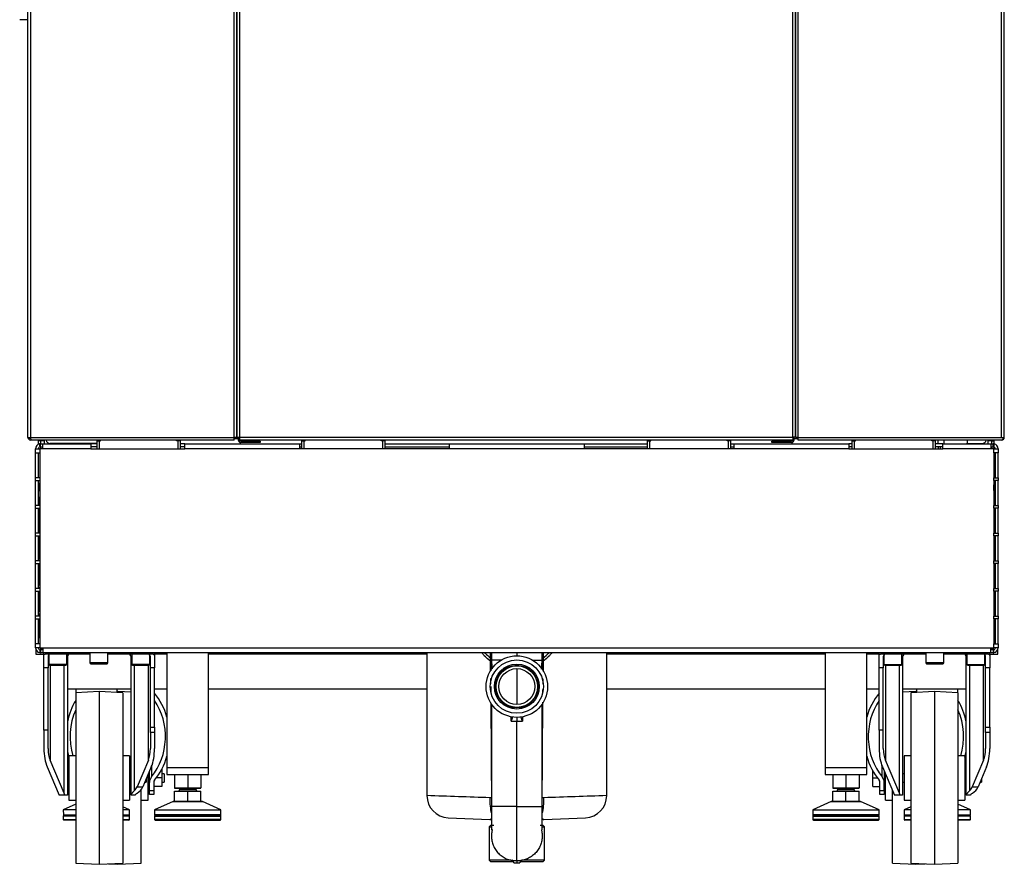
# Model space of a CAD drawing. Header units: millimetres. Extents: x 1064 to 6011, y -885 to 2276.
# Tile 28 of 36: x 5298 to 6009, y -880 to -270. Entities that reach past the tile are written whole.
import ezdxf

# ---------------------------------------------------------------- set-up
doc = ezdxf.new("R2010")
doc.units = ezdxf.units.MM
doc.header["$MEASUREMENT"] = 0

# ---------------------------------------------------------------- blocks, each defined once
blk = doc.blocks.new('Rechts')
for p, q in [((242.39, 288.86), (242.39, 1267.81)), ((244.39, 288.86), (244.39, 1267.81)), ((391.38, 288.86), (391.38, 1267.81)), ((393.38, 288.87), (393.38, 1267.81)), ((393.38, 1267.81), (393.38, 288.86)), ((395.38, 1267.81), (395.38, 288.87)), ((795.36, 288.87), (795.36, 1267.81)), ((797.36, 1267.81), (797.36, 288.87)), ((797.36, 288.86), (797.36, 1267.81)), ((799.36, 288.86), (799.36, 1267.81)), ((946.35, 288.86), (946.35, 1267.81)), ((948.35, 288.86), (948.35, 1267.81)), ((242.39, 590.85), (236.39, 590.85)), ((242.39, 288.86), (244.39, 288.86)), ((243.66, 288.18), (242.93, 287.5)), ((244.39, 288.86), (391.38, 288.86)), ((244.39, 287.5), (244.39, 288.86)), ((244.39, 287.5), (244.39, 286.86)), ((244.43, 286.86), (244.39, 286.86)), ((391.38, 286.86), (244.43, 286.86)), ((249.89, 286.36), (249.89, 286.86)), ((249.89, 283.78), (249.89, 286.36)), ((251.39, 286.36), (249.89, 286.36)), ((250.89, 286.36), (250.89, 286.86)), ((254.39, 286.36), (251.39, 286.36)), ((251.39, 286.36), (251.39, 284.11)), ((253.92, 286.36), (253.91, 286.86)), ((254.39, 284.11), (254.39, 286.36)), ((292.38, 286.36), (293.88, 286.36)), ((292.38, 280.61), (292.38, 286.36)), ((293.88, 286.36), (294.88, 286.36)), ((293.88, 286.36), (293.88, 280.61)), ((294.88, 286.36), (294.88, 286.86)), ((349.88, 286.36), (349.88, 286.86)), ((350.88, 286.36), (349.88, 286.36)), ((350.88, 280.61), (350.88, 286.36)), ((352.38, 286.36), (350.88, 286.36)), ((352.38, 286.36), (352.38, 280.61)), ((393.38, 288.86), (391.38, 288.86)), ((391.38, 286.86), (391.38, 288.86)), ((391.38, 288.11), (392.38, 288.11)), ((392.38, 288.86), (392.38, 287.86)), ((393.38, 287.86), (392.38, 287.86)), ((393.38, 288.87), (395.38, 288.87)), ((393.38, 288.86), (393.38, 287.86)), ((393.38, 288.11), (394.38, 288.11)), ((394.38, 288.87), (394.38, 287.07)), ((395.38, 288.86), (395.38, 288.87)), ((795.36, 288.86), (395.38, 288.86)), ((395.38, 288.86), (395.38, 286.86)), ((795.36, 286.86), (395.38, 286.86)), ((405.38, 286.07), (396.38, 286.07)), ((405.38, 285.07), (396.38, 285.07)), ((405.38, 285.07), (405.38, 286.07)), ((405.38, 286.07), (410.38, 286.07)), ((410.38, 285.07), (405.38, 285.07)), ((410.38, 286.07), (410.38, 285.07)), ((440.38, 286.36), (441.88, 286.36)), ((440.38, 280.61), (440.38, 286.36)), ((441.88, 286.36), (442.88, 286.36)), ((441.88, 286.36), (441.88, 280.61)), ((442.88, 286.36), (442.88, 286.86)), ((497.87, 286.36), (497.87, 286.86)), ((498.87, 286.36), (497.87, 286.36)), ((498.87, 280.61), (498.87, 286.36)), ((500.37, 286.36), (498.87, 286.36)), ((500.37, 286.36), (500.37, 280.61)), ((690.36, 286.36), (691.86, 286.36)), ((690.36, 280.61), (690.36, 286.36)), ((691.86, 286.36), (692.86, 286.36)), ((691.86, 286.36), (691.86, 280.61)), ((692.86, 286.36), (692.86, 286.86)), ((747.86, 286.36), (747.86, 286.86)), ((748.86, 286.36), (747.86, 286.36)), ((748.86, 280.61), (748.86, 286.36)), ((750.36, 286.36), (748.86, 286.36)), ((750.36, 286.36), (750.36, 280.61)), ((780.36, 285.07), (780.36, 286.07)), ((780.36, 286.07), (785.36, 286.07)), ((785.36, 285.07), (780.36, 285.07)), ((794.36, 286.07), (785.36, 286.07)), ((785.36, 286.07), (785.36, 285.07)), ((794.36, 285.07), (785.36, 285.07)), ((795.36, 288.87), (795.36, 288.86)), ((797.36, 288.87), (795.36, 288.87)), ((795.36, 288.86), (795.36, 286.86)), ((796.36, 287.07), (796.36, 288.87)), ((796.36, 288.11), (799.36, 288.11)), ((799.36, 288.86), (797.36, 288.86)), ((799.36, 288.86), (946.35, 288.86)), ((799.36, 286.86), (799.36, 288.86)), ((946.3, 286.86), (799.36, 286.86)), ((838.35, 286.36), (839.85, 286.36)), ((838.35, 280.61), (838.35, 286.36)), ((839.85, 286.36), (840.85, 286.36)), ((839.85, 286.36), (839.85, 280.61)), ((840.85, 286.36), (840.85, 286.86)), ((895.85, 286.36), (895.85, 286.86)), ((896.85, 286.36), (895.85, 286.36)), ((896.85, 280.61), (896.85, 286.36)), ((898.35, 286.36), (896.85, 286.36)), ((898.35, 286.36), (898.35, 280.61)), ((900.54, 284.11), (900.51, 286.86)), ((904.79, 284.11), (904.75, 286.86)), ((921.74, 285.11), (921.72, 286.86)), ((939.35, 286.36), (936.35, 286.36)), ((936.35, 286.36), (936.35, 284.11)), ((937.83, 286.86), (937.82, 286.36)), ((939.35, 286.36), (940.85, 286.36)), ((939.35, 284.11), (939.35, 286.36)), ((939.85, 286.36), (939.85, 286.86)), ((940.85, 286.36), (940.85, 286.86)), ((940.85, 286.36), (940.85, 284.07)), ((946.35, 286.86), (946.3, 286.86)), ((946.35, 288.86), (947.35, 288.86)), ((947.35, 288.86), (948.08, 288.86)), ((947.35, 288.86), (947.35, 287.45)), ((947.35, 287.86), (947.76, 287.45)), ((948.08, 288.86), (948.35, 288.86)), ((247.89, 280.61), (250.89, 280.61)), ((247.89, 277.61), (247.89, 280.61)), ((249.89, 280.61), (249.89, 280.64)), ((251.39, 284.11), (250.75, 284.05)), ((251.11, 282.09), (250.75, 284.05)), ((250.89, 280.61), (250.89, 277.61)), ((253.19, 280.61), (250.89, 280.61)), ((251.39, 282.11), (251.11, 282.09)), ((251.39, 284.11), (253.58, 284.11)), ((251.39, 282.11), (251.39, 284.11)), ((251.39, 282.11), (251.39, 280.61)), ((251.39, 282.11), (253.19, 282.11)), ((253.19, 284.05), (253.58, 284.11)), ((253.19, 280.61), (253.19, 284.05)), ((287.88, 280.61), (253.19, 280.61)), ((253.58, 284.11), (287.88, 284.11)), ((292.38, 284.48), (258.39, 284.48)), ((258.89, 284.48), (258.89, 284.11)), ((287.88, 284.11), (287.88, 280.61)), ((292.38, 284.11), (287.88, 284.11)), ((292.38, 282.11), (287.88, 282.11)), ((287.88, 280.61), (355.88, 280.61)), ((355.88, 284.11), (352.38, 284.11)), ((355.88, 282.11), (352.38, 282.11)), ((355.88, 284.11), (438.88, 284.11)), ((355.88, 280.61), (355.88, 284.11)), ((438.88, 280.61), (355.88, 280.61)), ((438.88, 284.11), (440.38, 284.11)), ((438.88, 280.61), (438.88, 284.11)), ((438.88, 282.11), (440.38, 282.11)), ((546.87, 280.61), (438.88, 280.61)), ((500.37, 284.11), (546.87, 284.11)), ((500.37, 282.11), (546.87, 282.11)), ((546.87, 284.11), (644.86, 284.11)), ((546.87, 284.11), (546.87, 280.61)), ((644.86, 280.61), (546.87, 280.61)), ((644.86, 284.11), (690.36, 284.11)), ((644.86, 280.61), (644.86, 284.11)), ((644.86, 282.11), (690.36, 282.11)), ((752.86, 280.61), (644.86, 280.61)), ((750.36, 284.11), (752.86, 284.11)), ((750.36, 282.11), (752.86, 282.11)), ((752.86, 284.11), (835.85, 284.11)), ((752.86, 284.11), (752.86, 280.61)), ((835.85, 280.61), (752.86, 280.61)), ((835.85, 284.11), (835.85, 280.61)), ((838.35, 284.11), (835.85, 284.11)), ((838.35, 282.11), (835.85, 282.11)), ((835.85, 280.61), (903.85, 280.61)), ((903.85, 284.11), (898.35, 284.11)), ((903.85, 282.11), (898.35, 282.11)), ((900.54, 282.11), (900.54, 280.61)), ((901.96, 282.11), (901.96, 280.61)), ((903.85, 284.11), (938.15, 284.11)), ((903.85, 280.61), (903.85, 284.11)), ((938.55, 280.61), (903.85, 280.61)), ((921.59, 284.48), (932.35, 284.48)), ((932.85, 284.11), (932.85, 284.53)), ((938.15, 284.11), (938.55, 284.05)), ((938.15, 284.11), (940.35, 284.11)), ((938.55, 284.05), (938.55, 280.61)), ((938.55, 282.11), (940.35, 282.11)), ((940.85, 280.61), (938.55, 280.61)), ((939.35, 280.61), (939.35, 282.11)), ((940.35, 282.11), (940.35, 284.11)), ((940.99, 284.05), (940.35, 284.11)), ((940.62, 282.09), (940.35, 282.11)), ((940.99, 284.05), (940.62, 282.09)), ((940.85, 282.03), (940.85, 280.61)), ((940.85, 281.69), (941.06, 281.93)), ((940.85, 280.61), (943.85, 280.61)), ((940.85, 277.61), (940.85, 280.61)), ((943.85, 280.61), (943.85, 277.61)), ((247.89, 277.61), (250.89, 277.61)), ((247.89, 259.61), (247.89, 277.61)), ((249.89, 259.61), (249.89, 277.61)), ((249.89, 259.61), (249.89, 277.61)), ((250.89, 277.61), (250.89, 259.61)), ((940.85, 277.61), (940.85, 259.61)), ((943.85, 277.61), (940.85, 277.61)), ((940.85, 277.61), (940.85, 259.61)), ((941.85, 275.61), (940.85, 275.61)), ((940.85, 275.51), (941.56, 275.51)), ((941.44, 275.51), (941.44, 275.61)), ((941.85, 275.51), (941.56, 275.51)), ((941.56, 275.51), (941.56, 259.61)), ((941.71, 275.61), (941.71, 275.51)), ((941.85, 277.61), (941.85, 259.61)), ((943.85, 259.61), (943.85, 277.61)), ((247.89, 257.61), (247.89, 259.61)), ((250.89, 259.61), (247.89, 259.61)), ((247.89, 257.61), (250.89, 257.61)), ((247.89, 239.62), (247.89, 257.61)), ((249.89, 255.37), (249.89, 257.61)), ((249.89, 239.62), (249.89, 257.61)), ((250.89, 259.61), (250.89, 257.61)), ((250.89, 257.61), (250.89, 239.62)), ((940.85, 257.61), (940.85, 259.61)), ((940.85, 259.61), (943.85, 259.61)), ((940.85, 257.61), (940.85, 255.37)), ((943.85, 257.61), (940.85, 257.61)), ((940.85, 257.61), (940.85, 239.62)), ((941.56, 257.61), (941.56, 248.62)), ((941.85, 257.61), (941.85, 239.62)), ((943.85, 259.61), (943.85, 257.61)), ((943.85, 239.62), (943.85, 257.61)), ((249.89, 255.37), (249.89, 254.62)), ((250.89, 255.37), (249.89, 255.37)), ((249.89, 254.62), (249.89, 250.37)), ((250.89, 254.62), (249.89, 254.62)), ((249.89, 245.37), (249.89, 250.37)), ((249.89, 250.37), (250.89, 250.37)), ((940.85, 255.37), (940.85, 254.62)), ((940.85, 255.37), (940.85, 255.37)), ((940.85, 250.37), (940.85, 254.62)), ((940.85, 254.62), (940.85, 254.62)), ((940.85, 250.37), (940.85, 250.37)), ((940.85, 250.37), (940.85, 245.37)), ((250.89, 245.37), (249.89, 245.37)), ((250.89, 244.62), (249.89, 244.62)), ((250.52, 239.62), (250.52, 244.62)), ((941.56, 248.62), (940.85, 248.62)), ((940.85, 245.37), (940.85, 245.37)), ((941.85, 244.62), (940.85, 244.62)), ((941.21, 239.62), (941.21, 244.62)), ((941.56, 248.62), (941.85, 248.62)), ((247.89, 237.62), (247.89, 239.62)), ((250.89, 239.62), (247.89, 239.62)), ((247.89, 237.62), (250.89, 237.62)), ((247.89, 219.62), (247.89, 237.62)), ((249.89, 219.62), (249.89, 237.62)), ((249.89, 237.12), (250.02, 237.12)), ((250.02, 237.12), (250.02, 237.62)), ((250.52, 237.12), (250.02, 237.12)), ((250.52, 220.12), (250.52, 237.12)), ((250.89, 239.62), (250.89, 237.62)), ((250.89, 237.62), (250.89, 219.62)), ((940.85, 237.62), (940.85, 239.62)), ((940.85, 239.62), (943.85, 239.62)), ((943.85, 237.62), (940.85, 237.62)), ((940.85, 237.62), (940.85, 219.62)), ((941.21, 237.12), (941.71, 237.12)), ((941.21, 220.12), (941.21, 237.12)), ((941.71, 237.62), (941.71, 237.12)), ((941.71, 237.12), (941.85, 237.12)), ((941.85, 237.62), (941.85, 219.62)), ((943.85, 239.62), (943.85, 237.62)), ((943.85, 219.62), (943.85, 237.62)), ((247.89, 217.62), (247.89, 219.62)), ((250.89, 219.62), (247.89, 219.62)), ((247.89, 217.62), (250.89, 217.62)), ((247.89, 199.62), (247.89, 217.62)), ((249.89, 220.12), (250.89, 220.12)), ((249.89, 199.62), (249.89, 217.62)), ((250.52, 201.12), (250.52, 217.62)), ((250.89, 219.62), (250.89, 217.62)), ((250.89, 217.62), (250.89, 199.62)), ((940.85, 220.12), (941.85, 220.12)), ((940.85, 217.62), (940.85, 219.62)), ((940.85, 219.62), (943.85, 219.62)), ((943.85, 217.62), (940.85, 217.62)), ((940.85, 217.62), (940.85, 199.62)), ((941.21, 201.12), (941.21, 217.62)), ((941.85, 217.62), (941.85, 199.62)), ((943.85, 219.62), (943.85, 217.62)), ((943.85, 199.62), (943.85, 217.62)), ((247.89, 197.62), (247.89, 199.62)), ((250.89, 199.62), (247.89, 199.62)), ((249.89, 201.12), (250.89, 201.12)), ((250.89, 199.62), (250.89, 197.62)), ((940.85, 201.12), (941.85, 201.12)), ((940.85, 197.62), (940.85, 199.62)), ((940.85, 199.62), (943.85, 199.62)), ((943.85, 199.62), (943.85, 197.62)), ((247.89, 197.62), (250.89, 197.62)), ((247.89, 179.62), (247.89, 197.62)), ((249.89, 179.62), (249.89, 197.62)), ((250.52, 197.62), (250.52, 182.12)), ((250.89, 197.62), (250.89, 179.62)), ((943.85, 197.62), (940.85, 197.62)), ((940.85, 197.62), (940.85, 179.62)), ((941.21, 182.12), (941.21, 197.62)), ((941.85, 197.62), (941.85, 179.62)), ((943.85, 179.62), (943.85, 197.62)), ((247.89, 177.62), (247.89, 179.62)), ((250.89, 179.62), (247.89, 179.62)), ((249.89, 182.12), (250.89, 182.12)), ((250.89, 180.12), (249.89, 180.12)), ((250.52, 180.12), (250.52, 179.62)), ((250.89, 179.62), (250.89, 177.62)), ((940.85, 182.12), (941.85, 182.12)), ((941.85, 180.12), (940.85, 180.12)), ((940.85, 177.62), (940.85, 179.62)), ((940.85, 179.62), (943.85, 179.62)), ((941.21, 179.62), (941.21, 180.12)), ((943.85, 179.62), (943.85, 177.62)), ((247.89, 177.62), (250.89, 177.62)), ((247.89, 159.62), (247.89, 177.62)), ((249.89, 159.62), (249.89, 177.62)), ((250.52, 177.62), (250.52, 163.12)), ((250.89, 177.62), (250.89, 159.62)), ((943.85, 177.62), (940.85, 177.62)), ((940.85, 177.62), (940.85, 159.62)), ((941.21, 163.12), (941.21, 177.62)), ((941.85, 177.62), (941.85, 159.62)), ((943.85, 159.62), (943.85, 177.62)), ((247.89, 157.62), (247.89, 159.62)), ((250.89, 159.62), (247.89, 159.62)), ((247.89, 157.62), (250.89, 157.62)), ((247.89, 139.62), (247.89, 157.62)), ((249.89, 163.12), (250.89, 163.12)), ((250.89, 161.12), (249.89, 161.12)), ((249.89, 139.62), (249.89, 157.62)), ((250.52, 159.62), (250.52, 161.12)), ((250.52, 144.12), (250.52, 157.62)), ((250.89, 159.62), (250.89, 157.62)), ((250.89, 157.62), (250.89, 139.62)), ((940.85, 163.12), (941.85, 163.12)), ((941.85, 161.12), (940.85, 161.12)), ((940.85, 157.62), (940.85, 159.62)), ((940.85, 159.62), (943.85, 159.62)), ((943.85, 157.62), (940.85, 157.62)), ((940.85, 157.62), (940.85, 139.62)), ((941.21, 159.62), (941.21, 161.12)), ((941.21, 144.12), (941.21, 157.62)), ((941.85, 157.62), (941.85, 139.62)), ((943.85, 159.62), (943.85, 157.62)), ((943.85, 139.62), (943.85, 157.62)), ((249.89, 144.12), (250.89, 144.12)), ((940.85, 144.12), (941.85, 144.12)), ((247.89, 136.62), (247.89, 139.62)), ((250.89, 139.62), (247.89, 139.62)), ((250.89, 136.62), (247.89, 136.62)), ((250.89, 139.62), (250.89, 136.62)), ((250.89, 136.62), (253.19, 136.62)), ((251.39, 136.62), (251.39, 135.12)), ((251.89, 136.15), (251.89, 136.62)), ((253.19, 136.62), (938.55, 136.62)), ((253.19, 136.62), (253.19, 133.18)), ((938.55, 136.62), (940.85, 136.62)), ((938.55, 133.18), (938.55, 136.62)), ((939.85, 136.62), (939.85, 136.15)), ((940.35, 136.62), (940.35, 135.12)), ((940.85, 136.62), (940.85, 139.62)), ((940.85, 139.62), (943.85, 139.62)), ((943.85, 136.62), (940.85, 136.62)), ((943.85, 139.62), (943.85, 136.62)), ((247.97, 135.12), (248.22, 135.12)), ((247.97, 135.12), (247.97, 132.12)), ((247.97, 132.12), (253.97, 132.12)), ((251.11, 135.15), (250.75, 133.18)), ((250.75, 133.18), (251.39, 133.12)), ((251.11, 135.15), (251.39, 135.12)), ((251.39, 135.12), (251.39, 133.12)), ((253.19, 135.12), (251.39, 135.12)), ((253.58, 133.12), (251.39, 133.12)), ((253.58, 133.12), (253.19, 133.18)), ((938.15, 133.12), (253.58, 133.12)), ((253.89, 131.05), (253.89, 133.12)), ((253.89, 122.12), (253.89, 131.05)), ((265.89, 132.12), (254.76, 132.12)), ((257.39, 130.12), (256.89, 130.12)), ((256.89, 130.12), (256.89, 122.12)), ((257.39, 131.31), (257.39, 124.72)), ((265.89, 132.12), (265.89, 133.12)), ((287.13, 132.12), (265.89, 132.12)), ((270.38, 124.72), (270.38, 132.12)), ((270.88, 130.12), (270.38, 130.12)), ((270.88, 130.12), (270.88, 30.13)), ((287.13, 133.12), (287.13, 125.72)), ((300.13, 125.72), (300.13, 133.12)), ((321.88, 132.12), (300.13, 132.12)), ((316.88, 30.25), (316.88, 130.12)), ((317.38, 130.12), (316.88, 130.12)), ((317.38, 132.12), (317.38, 124.72)), ((321.88, 132.12), (321.88, 133.12)), ((333.01, 132.12), (321.88, 132.12)), ((330.38, 124.72), (330.38, 131.31)), ((330.88, 130.12), (330.38, 130.12)), ((330.88, 122.12), (330.88, 130.12)), ((333.88, 131.05), (333.88, 133.12)), ((342.88, 132.12), (333.88, 132.12)), ((333.88, 131.05), (333.88, 122.12)), ((342.88, 133.12), (342.88, 50.13)), ((372.88, 50.13), (372.88, 133.12)), ((530.87, 132.12), (372.88, 132.12)), ((530.87, 133.12), (530.87, 29.79)), ((577.52, 133.12), (577.52, 127.62)), ((595.87, 133.42), (595.87, 130.87)), ((614.22, 127.62), (614.22, 133.12)), ((660.86, 29.79), (660.86, 133.12)), ((818.86, 132.12), (660.86, 132.12)), ((818.86, 133.12), (818.86, 50.13)), ((848.85, 50.13), (848.85, 133.12)), ((857.85, 132.12), (848.85, 132.12)), ((857.85, 131.05), (857.85, 133.12)), ((857.85, 122.12), (857.85, 131.05)), ((869.85, 132.12), (858.73, 132.12)), ((861.35, 130.12), (860.85, 130.12)), ((860.85, 130.12), (860.85, 122.12)), ((861.35, 131.31), (861.35, 124.72)), ((869.85, 132.12), (869.85, 133.12)), ((891.6, 132.12), (869.85, 132.12)), ((874.35, 124.72), (874.35, 132.12)), ((874.85, 130.12), (874.35, 130.12)), ((874.85, 130.12), (874.85, 30.13)), ((891.6, 133.12), (891.6, 125.72)), ((904.6, 125.72), (904.6, 133.12)), ((925.85, 132.12), (904.6, 132.12)), ((920.85, 30.25), (920.85, 130.12)), ((921.35, 130.12), (920.85, 130.12)), ((921.35, 132.12), (921.35, 124.72)), ((925.85, 132.12), (925.85, 133.12)), ((936.97, 132.12), (925.85, 132.12)), ((934.35, 124.72), (934.35, 131.31)), ((934.85, 130.12), (934.35, 130.12)), ((934.85, 122.12), (934.85, 130.12)), ((937.77, 132.12), (943.77, 132.12)), ((937.85, 131.05), (937.85, 133.12)), ((937.85, 131.05), (937.85, 122.12)), ((938.55, 133.18), (938.15, 133.12)), ((940.35, 133.12), (938.15, 133.12)), ((940.35, 135.12), (938.55, 135.12)), ((940.35, 135.12), (940.62, 135.15)), ((940.35, 135.12), (940.35, 133.12)), ((940.35, 133.12), (940.99, 133.18)), ((940.99, 133.18), (940.62, 135.15)), ((943.51, 135.12), (943.77, 135.12)), ((943.77, 132.12), (943.77, 135.12)), ((253.89, 77.24), (253.89, 122.12)), ((256.89, 122.12), (253.89, 122.12)), ((256.89, 77.24), (256.89, 122.12)), ((270.38, 124.72), (257.39, 124.72)), ((257.99, 124.12), (269.78, 124.12)), ((258.35, 124.12), (258.35, 55.52)), ((268.54, 31.51), (268.54, 124.12)), ((300.13, 125.72), (287.13, 125.72)), ((287.73, 125.12), (299.53, 125.12)), ((330.38, 124.72), (317.38, 124.72)), ((317.98, 124.12), (329.78, 124.12)), ((319.23, 124.12), (319.23, 33.19)), ((329.42, 55.52), (329.42, 124.12)), ((333.88, 122.12), (330.88, 122.12)), ((330.88, 79.28), (330.88, 122.12)), ((333.88, 79.28), (333.88, 122.12)), ((584.79, 127.62), (577.52, 127.62)), ((577.52, 127.62), (577.52, 121.21)), ((595.87, 121.43), (595.87, 95.62)), ((606.91, 127.62), (614.22, 127.62)), ((614.22, 121.21), (614.22, 127.62)), ((857.85, 77.24), (857.85, 122.12)), ((860.85, 122.12), (857.85, 122.12)), ((860.85, 77.24), (860.85, 122.12)), ((861.35, 124.72), (874.35, 124.72)), ((861.95, 124.12), (873.75, 124.12)), ((862.32, 124.12), (862.32, 55.52)), ((872.51, 31.51), (872.51, 124.12)), ((904.6, 125.72), (891.6, 125.72)), ((892.2, 125.12), (904, 125.12)), ((921.35, 124.72), (934.35, 124.72)), ((921.95, 124.12), (933.75, 124.12)), ((923.19, 124.12), (923.19, 33.19)), ((933.38, 55.52), (933.38, 124.12)), ((937.85, 122.12), (934.85, 122.12)), ((934.85, 79.28), (934.85, 122.12)), ((937.85, 79.28), (937.85, 122.12)), ((576.75, 114.37), (576.77, 110.71)), ((576.91, 120.41), (577.46, 120.41)), ((614.82, 120.41), (614.54, 120.41)), ((614.82, 119.74), (614.82, 120.41)), ((614.96, 110.68), (614.98, 114.34)), ((270.88, 107.12), (316.88, 107.12)), ((276.88, 107.12), (276.88, 104.23)), ((306.88, 104.44), (306.88, 107.12)), ((333.88, 107.12), (342.88, 107.12)), ((372.88, 107.12), (530.87, 107.12)), ((576.77, 110.7), (576.77, 110.67)), ((576.98, 108.62), (577, 105.8)), ((660.86, 107.12), (818.86, 107.12)), ((848.85, 107.12), (857.85, 107.12)), ((874.85, 107.12), (920.85, 107.12)), ((884.85, 107.12), (884.85, 104.44)), ((914.85, 104.23), (914.85, 107.12)), ((293.88, 105.12), (276.88, 104.23)), ((276.88, 104.23), (276.88, -18.98)), ((293.88, 105.12), (293.88, -19.87)), ((310.88, 104.23), (293.88, 105.12)), ((307.27, 105.12), (306.88, 105.1)), ((307.27, 104.42), (307.27, 105.12)), ((316.88, 104.62), (307.27, 105.12)), ((310.88, 104.23), (310.88, -18.98)), ((577, 105.45), (577.01, 103.62)), ((614.72, 103.62), (614.73, 105.45)), ((614.73, 105.77), (614.74, 106.45)), ((884.46, 105.12), (874.85, 104.62)), ((897.85, 105.12), (880.85, 104.23)), ((880.85, 104.23), (880.85, -18.98)), ((884.46, 104.42), (884.46, 105.12)), ((884.85, 105.1), (884.46, 105.12)), ((897.85, 105.12), (897.85, -19.87)), ((914.85, 104.23), (897.85, 105.12)), ((914.85, 104.23), (914.85, -18.98)), ((577.05, 96.92), (577.49, 21.83)), ((577.52, 96.04), (577.52, 21.83)), ((614.22, 21.83), (614.22, 96.04)), ((614.24, 21.83), (614.69, 97.47)), ((591.83, 83.73), (591.83, 86.74)), ((595.87, 86.75), (595.87, 83.63)), ((599.91, 86.74), (599.91, 83.73)), ((330.88, 79.28), (333.88, 79.28)), ((330.88, 75.37), (330.88, 79.28)), ((333.88, 79.28), (333.88, 75.37)), ((595.87, 21.83), (595.87, 83.63)), ((934.85, 79.28), (937.85, 79.28)), ((934.85, 75.37), (934.85, 79.28)), ((937.85, 79.28), (937.85, 75.37)), ((253.89, 77.24), (253.89, 63.85)), ((256.89, 77.24), (253.89, 77.24)), ((256.89, 63.85), (256.89, 77.24)), ((330.88, 75.37), (330.88, 63.85)), ((333.88, 75.37), (330.88, 75.37)), ((333.88, 75.37), (333.88, 63.85)), ((857.85, 77.24), (857.85, 63.85)), ((860.85, 77.24), (857.85, 77.24)), ((860.85, 63.85), (860.85, 77.24)), ((934.85, 75.37), (934.85, 63.85)), ((937.85, 75.37), (934.85, 75.37)), ((937.85, 75.37), (937.85, 63.85)), ((271.88, 58.63), (271.88, 26.63)), ((276.88, 58.63), (271.88, 58.63)), ((315.88, 58.63), (310.88, 58.63)), ((315.88, 58.63), (315.88, 26.63)), ((875.85, 58.63), (875.85, 26.63)), ((880.85, 58.63), (875.85, 58.63)), ((919.85, 58.63), (914.85, 58.63)), ((919.85, 58.63), (919.85, 26.63)), ((256.23, 50.52), (264.89, 30.13)), ((268.54, 31.51), (258.35, 55.52)), ((329.42, 55.52), (321.23, 36.22)), ((331.54, 50.52), (325.47, 36.22)), ((331.73, 50.98), (331.73, 43.43)), ((342.88, 50.13), (372.88, 50.13)), ((342.88, 50.13), (372.88, 50.13)), ((342.88, 50.13), (342.88, 45.13)), ((372.88, 45.13), (372.88, 50.13)), ((818.86, 50.13), (848.85, 50.13)), ((818.86, 50.13), (848.85, 50.13)), ((818.86, 50.13), (818.86, 45.13)), ((848.85, 45.13), (848.85, 50.13)), ((860.01, 43.43), (860.01, 50.98)), ((860.2, 50.52), (868.85, 30.13)), ((872.51, 31.51), (862.32, 55.52)), ((933.38, 55.52), (925.19, 36.22)), ((935.51, 50.52), (929.44, 36.22)), ((271.88, 45.63), (270.88, 45.63)), ((316.88, 45.63), (315.88, 45.63)), ((329.27, 26.63), (329.27, 45.18)), ((330.27, 45.63), (329.46, 45.63)), ((330.27, 39.23), (330.27, 47.54)), ((339.27, 48.88), (339.14, 48.88)), ((339.27, 48.88), (339.27, 42.63)), ((340.97, 45.63), (339.27, 45.63)), ((340.97, 45.63), (340.97, 39.63)), ((342.88, 45.13), (372.88, 45.13)), ((348.38, 44.73), (348.38, 35.52)), ((357.88, 44.73), (357.88, 35.52)), ((367.38, 44.73), (367.38, 35.52)), ((818.86, 45.13), (848.85, 45.13)), ((824.36, 44.73), (824.36, 35.52)), ((833.85, 44.73), (833.85, 35.52)), ((843.35, 44.73), (843.35, 35.52)), ((853.16, 42.63), (853.16, 47.82)), ((861.46, 47.54), (861.46, 39.23)), ((862.27, 45.63), (861.46, 45.63)), ((862.46, 26.63), (862.46, 45.18)), ((875.85, 45.63), (874.85, 45.63)), ((920.85, 45.63), (919.85, 45.63)), ((270.88, 39.63), (271.88, 39.63)), ((315.88, 39.63), (316.88, 39.63)), ((321.23, 36.22), (325.47, 36.22)), ((326.91, 39.63), (327.88, 39.63)), ((327.88, 41.91), (327.88, 39.63)), ((329.27, 39.63), (330.27, 39.63)), ((330.27, 33.48), (330.27, 39.23)), ((333.27, 39.23), (333.27, 33.48)), ((339.27, 36.38), (333.27, 36.38)), ((339.27, 42.63), (335.21, 42.63)), ((339.27, 42.63), (339.27, 36.38)), ((339.27, 39.63), (340.97, 39.63)), ((853.16, 42.63), (856.52, 42.63)), ((853.16, 36.38), (853.16, 42.63)), ((853.16, 36.38), (858.46, 36.38)), ((858.46, 33.48), (858.46, 39.23)), ((861.46, 39.63), (862.46, 39.63)), ((861.46, 33.48), (861.46, 39.23)), ((874.85, 39.63), (875.85, 39.63)), ((919.85, 39.63), (920.85, 39.63)), ((925.19, 36.22), (929.44, 36.22)), ((930.88, 39.63), (931.85, 39.63)), ((931.85, 41.91), (931.85, 39.63)), ((269.07, 30.13), (264.89, 30.13)), ((270.88, 30.13), (269.07, 30.13)), ((316.88, 30.13), (316.88, 30.25)), ((319.88, 30.13), (316.88, 30.13)), ((319.88, 30.25), (319.88, 30.13)), ((324.27, -18.98), (324.27, 34.14)), ((330.27, 33.48), (333.27, 33.48)), ((330.27, 30.63), (330.27, 33.48)), ((333.27, 30.63), (330.27, 30.63)), ((333.27, 33.48), (333.27, 30.63)), ((353.13, 35.13), (348.38, 35.52)), ((348.38, 35.52), (348.38, 35.13)), ((348.38, 35.13), (353.13, 35.13)), ((348.38, 26.02), (348.38, 32.98)), ((348.38, 32.98), (357.88, 32.98)), ((349.17, 33.13), (366.59, 33.13)), ((349.17, 33.13), (349.17, 32.98)), ((351.88, 35.13), (351.88, 33.93)), ((363.88, 33.93), (351.88, 33.93)), ((357.88, 35.52), (353.13, 35.13)), ((353.13, 35.13), (362.63, 35.13)), ((362.63, 35.13), (357.88, 35.52)), ((357.88, 26.02), (357.88, 32.98)), ((357.88, 32.98), (367.38, 32.98)), ((367.38, 35.52), (362.63, 35.13)), ((362.63, 35.13), (367.38, 35.13)), ((363.88, 33.93), (363.88, 35.13)), ((366.59, 32.98), (366.59, 33.13)), ((367.38, 35.13), (367.38, 35.52)), ((367.38, 26.02), (367.38, 32.98)), ((829.1, 35.13), (824.36, 35.52)), ((824.36, 35.52), (824.36, 35.13)), ((824.36, 35.13), (829.1, 35.13)), ((824.36, 26.02), (824.36, 32.98)), ((824.36, 32.98), (833.85, 32.98)), ((825.14, 33.13), (842.57, 33.13)), ((825.14, 33.13), (825.14, 32.98)), ((827.85, 35.13), (827.85, 33.93)), ((839.85, 33.93), (827.85, 33.93)), ((833.85, 35.52), (829.1, 35.13)), ((829.1, 35.13), (838.6, 35.13)), ((838.6, 35.13), (833.85, 35.52)), ((833.85, 26.02), (833.85, 32.98)), ((833.85, 32.98), (843.35, 32.98)), ((843.35, 35.52), (838.6, 35.13)), ((838.6, 35.13), (843.35, 35.13)), ((839.85, 33.93), (839.85, 35.13)), ((842.57, 32.98), (842.57, 33.13)), ((843.35, 35.13), (843.35, 35.52)), ((843.35, 26.02), (843.35, 32.98)), ((858.46, 33.48), (861.46, 33.48)), ((858.46, 30.63), (858.46, 33.48)), ((861.46, 30.63), (858.46, 30.63)), ((861.46, 33.48), (861.46, 30.63)), ((867.46, -18.98), (867.46, 33.4)), ((873.04, 30.13), (868.85, 30.13)), ((874.85, 30.13), (873.04, 30.13)), ((920.85, 30.13), (920.85, 30.25)), ((923.85, 30.13), (920.85, 30.13)), ((923.85, 30.25), (923.85, 30.13)), ((276.88, 23.57), (267.88, 19.45)), ((271.88, 26.63), (276.88, 26.63)), ((310.88, 26.63), (315.88, 26.63)), ((315.88, 19.45), (310.88, 21.74)), ((324.27, 26.63), (329.27, 26.63)), ((347.28, 25.58), (333.88, 19.45)), ((347.28, 25.58), (368.48, 25.58)), ((356.21, 25.63), (347.49, 25.63)), ((348.38, 25.63), (348.38, 26.02)), ((348.38, 26.02), (353.13, 25.63)), ((353.13, 25.63), (357.88, 26.02)), ((357.88, 26.02), (362.63, 25.63)), ((366.16, 25.63), (359.44, 25.63)), ((362.63, 25.63), (367.38, 26.02)), ((367.38, 26.02), (367.38, 25.63)), ((368.27, 25.63), (367.56, 25.63)), ((381.88, 19.45), (368.48, 25.58)), ((595.87, 21.83), (577.52, 21.83)), ((595.87, 21.83), (614.22, 21.83)), ((595.87, -17.2), (595.87, 21.83)), ((823.26, 25.58), (809.86, 19.45)), ((823.26, 25.58), (844.45, 25.58)), ((832.18, 25.63), (823.46, 25.63)), ((824.36, 25.63), (824.36, 26.02)), ((824.36, 26.02), (829.1, 25.63)), ((829.1, 25.63), (833.85, 26.02)), ((833.85, 26.02), (838.6, 25.63)), ((842.14, 25.63), (835.42, 25.63)), ((838.6, 25.63), (843.35, 26.02)), ((843.35, 26.02), (843.35, 25.63)), ((844.24, 25.63), (843.53, 25.63)), ((857.85, 19.45), (844.45, 25.58)), ((862.46, 26.63), (867.46, 26.63)), ((875.85, 26.63), (880.85, 26.63)), ((880.85, 21.74), (875.85, 19.45)), ((914.85, 26.63), (919.85, 26.63)), ((923.85, 19.45), (914.85, 23.57)), ((276.88, 19.45), (267.88, 19.45)), ((267.88, 19.45), (267.95, 15.94)), ((276.88, 14.95), (267.88, 14.95)), ((267.88, 14.95), (267.88, 12.59)), ((267.95, 15.94), (276.88, 15.94)), ((268.38, 15.45), (276.88, 15.45)), ((315.88, 19.45), (310.88, 19.45)), ((310.88, 15.94), (315.82, 15.94)), ((310.88, 15.45), (315.38, 15.45)), ((315.88, 14.95), (310.88, 14.95)), ((315.82, 15.94), (315.88, 19.45)), ((315.88, 12.59), (315.88, 14.95)), ((333.88, 19.45), (381.88, 19.45)), ((333.88, 19.45), (333.94, 15.94)), ((333.88, 14.95), (381.88, 14.95)), ((333.88, 14.95), (333.88, 12.59)), ((381.82, 15.94), (333.94, 15.94)), ((381.38, 15.45), (334.38, 15.45)), ((381.82, 15.94), (381.88, 19.45)), ((381.88, 12.59), (381.88, 14.95)), ((809.86, 19.45), (857.85, 19.45)), ((809.86, 19.45), (809.92, 15.94)), ((809.86, 14.95), (857.85, 14.95)), ((809.86, 14.95), (809.86, 12.59)), ((857.79, 15.94), (809.92, 15.94)), ((857.35, 15.45), (810.36, 15.45)), ((857.79, 15.94), (857.85, 19.45)), ((857.85, 12.59), (857.85, 14.95)), ((880.85, 19.45), (875.85, 19.45)), ((875.85, 19.45), (875.91, 15.94)), ((880.85, 14.95), (875.85, 14.95)), ((875.85, 14.95), (875.85, 12.59)), ((875.91, 15.94), (880.85, 15.94)), ((876.35, 15.45), (880.85, 15.45)), ((923.85, 19.45), (914.85, 19.45)), ((914.85, 15.94), (923.79, 15.94)), ((914.85, 15.45), (923.35, 15.45)), ((923.85, 14.95), (914.85, 14.95)), ((923.79, 15.94), (923.85, 19.45)), ((923.85, 12.59), (923.85, 14.95)), ((267.88, 12.59), (276.88, 12.59)), ((276.88, 12.09), (268.38, 12.09)), ((310.88, 12.59), (315.88, 12.59)), ((315.38, 12.09), (310.88, 12.09)), ((381.88, 12.59), (333.88, 12.59)), ((334.38, 12.09), (381.38, 12.09)), ((546.17, 13.81), (576.38, 12.49)), ((576.87, 8.15), (575.87, 7.15)), ((575.87, 7.15), (577.42, 7.15)), ((575.87, 7.15), (575.87, -16.85)), ((579.12, 8.15), (576.87, 8.15)), ((614.87, 8.15), (612.76, 8.15)), ((614.2, 7.15), (615.87, 7.15)), ((615.87, 7.15), (614.87, 8.15)), ((615.35, 12.49), (645.56, 13.81)), ((615.87, -16.85), (615.87, 7.15)), ((857.85, 12.59), (809.86, 12.59)), ((810.36, 12.09), (857.35, 12.09)), ((875.85, 12.59), (880.85, 12.59)), ((880.85, 12.09), (876.35, 12.09)), ((914.85, 12.59), (923.85, 12.59)), ((923.35, 12.09), (914.85, 12.09)), ((276.88, -18.98), (293.88, -19.87)), ((293.88, -19.87), (310.88, -18.98)), ((300.58, -19.52), (307.27, -19.87)), ((307.27, -19.87), (324.27, -18.98)), ((307.27, -19.87), (307.27, -19.17)), ((591.52, -16.85), (575.87, -16.85)), ((575.87, -16.85), (576.87, -17.85)), ((576.87, -17.85), (593.42, -17.85)), ((593.62, -18.79), (593.62, -18.54)), ((593.62, -18.79), (595.87, -18.87)), ((595.87, -17.2), (595.87, -18.87)), ((595.87, -18.87), (598.12, -18.79)), ((598.12, -18.54), (598.12, -18.79)), ((598.31, -17.85), (614.87, -17.85)), ((615.87, -16.85), (600.26, -16.85)), ((614.87, -17.85), (615.87, -16.85)), ((867.46, -18.98), (884.46, -19.87)), ((880.85, -18.98), (897.85, -19.87)), ((884.46, -19.87), (884.46, -19.17)), ((884.46, -19.87), (891.16, -19.52)), ((897.85, -19.87), (914.85, -18.98))]:
    blk.add_line(p, q)
for radius in [22.25, 19.25, 16.25, 15.39, 15, 13]:
    blk.add_circle((595.87, 108.62), radius)
for centre, radius, start, end in [((244.39, 288.86), 2, 180, 223.07953), ((244.39, 288.86), 2, 223.07953, 270), ((244.39, 288.86), 2, 223.07953, 225.03033), ((244.39, 288.86), 1, 180, 223.07953), ((244.39, 288.86), 1, 223.07958, 269.99996), ((244.39, 288.86), 1, 223.07953, 225.03033), ((248.06, 287.44), 3.68, 179.06685, 188.97772), ((258.39, 287.48), 3, 191.92708, 270), ((396.38, 287.07), 2, 180, 270), ((396.38, 287.07), 1, 191.65394, 270), ((794.36, 287.07), 2, 270, 0), ((794.36, 287.07), 1, 270, 348.34606), ((932.35, 287.48), 3, 270, 348.07292), ((946.35, 288.86), 2, 270, 315), ((946.35, 288.86), 2, 300.30845, 315), ((946.35, 288.86), 2, 315, 360), ((251.39, 280.61), 3.5, 100.51643, 180), ((251.39, 280.61), 1.5, 100.51643, 180), ((940.35, 280.61), 1.5, 0, 79.48357), ((940.35, 280.61), 3.5, 79.48357, 81.78142), ((940.35, 280.61), 3.5, 0, 79.48357), ((251.39, 136.62), 3.5, 180, 259.48357), ((251.39, 136.62), 1.5, 180, 259.48357), ((940.35, 136.62), 1.5, 280.51643, 0), ((940.35, 136.62), 3.5, 280.51643, 360), ((251.39, 136.62), 3.5, 259.48357, 270), ((251.39, 138.62), 3.5, 260.6783, 270), ((258.89, 130.12), 2, 90, 180), ((272.88, 130.12), 2, 90, 180), ((314.88, 130.12), 2, 0, 90), ((328.88, 130.12), 2, 0, 90), ((18.67, 121.42), 558.25, 359.89586, 1.20829), ((1173.07, 121.42), 558.25, 178.79171, 180.10414), ((862.85, 130.12), 2, 90, 180), ((876.85, 130.12), 2, 90, 180), ((918.85, 130.12), 2, 0, 90), ((932.85, 130.12), 2, 0, 90), ((940.35, 138.62), 3.5, 270, 276.73678), ((940.35, 136.62), 3.5, 270, 280.51643), ((257.99, 124.72), 0.6, 180, 270), ((269.78, 124.72), 0.6, 270, 0), ((287.73, 125.72), 0.6, 180, 270), ((299.53, 125.72), 0.6, 270, 0), ((317.98, 124.72), 0.6, 180, 270), ((329.78, 124.72), 0.6, 270, 0), ((861.95, 124.72), 0.6, 180, 270), ((873.75, 124.72), 0.6, 270, 0), ((892.2, 125.72), 0.6, 180, 270), ((904, 125.72), 0.6, 270, 0), ((921.95, 124.72), 0.6, 180, 270), ((933.75, 124.72), 0.6, 270, 0), ((578.24, 90.64), 15.24, 333.04681, 345.79963), ((613.5, 90.64), 15.24, 195.39967, 206.95319), ((600.18, 339.55), 255.96, 268.1291, 269.03409), ((591.55, 339.55), 255.96, 270.96591, 271.8709), ((312.02, 40.13), 10, 316.09282, 337), ((316.26, 40.13), 10, 300.5528, 337), ((915.99, 40.13), 10, 316.09282, 337), ((920.23, 40.13), 10, 300.5528, 337), ((351.08, 33.93), 0.8, 270, 0), ((364.68, 33.93), 0.8, 180, 270), ((-308.97, -25741.94), 25785.41, 88.032362, 88.133513), ((546.87, 29.79), 16, 179.99909, 267.50177), ((1500.71, -25741.94), 25785.41, 91.866487, 91.967638), ((644.86, 29.79), 16, 272.49823, 359.98283), ((827.05, 33.93), 0.8, 270, 0), ((840.65, 33.93), 0.8, 180, 270), ((347.49, 25.13), 0.5, 90, 114.60251), ((368.27, 25.13), 0.5, 65.39749, 90), ((572.88, -13.46), 41.87, 83.74326, 85.22254), ((618.85, -13.46), 41.87, 94.77746, 96.25674), ((823.46, 25.13), 0.5, 90, 114.60251), ((844.24, 25.13), 0.5, 65.39749, 90), ((268.38, 14.95), 0.5, 90, 180), ((268.45, 15.95), 0.5, 181, 270), ((315.32, 15.95), 0.5, 270, 359), ((315.38, 14.95), 0.5, 0, 90), ((334.38, 14.95), 0.5, 90, 180), ((334.44, 15.95), 0.5, 181, 270), ((381.32, 15.95), 0.5, 270, 359), ((381.38, 14.95), 0.5, 0, 90), ((810.36, 14.95), 0.5, 90, 180), ((810.42, 15.95), 0.5, 181, 270), ((857.29, 15.95), 0.5, 270, 359), ((857.35, 14.95), 0.5, 0, 90), ((876.35, 14.95), 0.5, 90, 180), ((876.41, 15.95), 0.5, 181, 270), ((923.29, 15.95), 0.5, 270, 359), ((923.35, 14.95), 0.5, 0, 90), ((268.38, 12.59), 0.5, 180, 270), ((315.38, 12.59), 0.5, 270, 0), ((334.38, 12.59), 0.5, 180, 270), ((381.38, 12.59), 0.5, 270, 0), ((576.21, 7.61), 4.86, 74.44915, 87.07018), ((810.36, 12.59), 0.5, 180, 270), ((857.35, 12.59), 0.5, 270, 0), ((876.35, 12.59), 0.5, 180, 270), ((923.35, 12.59), 0.5, 270, 0), ((592.12, -18.55), 1.5, 0, 80.01662), ((595.87, 1.95), 19.15, 259.51104, 269.97866), ((591.78, -18.62), 1.84, 2.36338, 70.56099), ((595.86, 1.95), 19.15, 270.02134, 280.48896), ((599.96, -18.62), 1.84, 109.43901, 177.63662), ((599.62, -18.55), 1.5, 99.98338, 180.00019)]:
    blk.add_arc(centre, radius, start, end)
for centre, major_axis, ratio, start_param, end_param in [((921.04, 285.11), (-0.025, 1), 0.706891, 3.12415, 4.694946), ((939.92, 280.61), (0, -1.5), 0.866025, 1.570796, 2.356194), ((307.27, 72.43), (0, -44.69), 0.8391, 1.889635, 2.352662), ((884.46, 72.43), (0, -44.69), 0.8391, 3.930523, 4.39355), ((307.27, 72.43), (0, -44.69), 0.8391, 4.086427, 4.468474), ((307.27, 72.43), (0, -41.11), 0.8391, 0.787882, 2.260705), ((884.46, 72.43), (0, -41.11), 0.8391, 4.022481, 5.495304), ((884.46, 72.43), (0, -44.69), 0.8391, 1.814711, 2.196758), ((307.27, 72.43), (0, -41.11), 0.8391, 4.219289, 5.054912), ((884.46, 72.43), (0, -41.11), 0.8391, 1.228273, 2.063897), ((261.89, 63.85), (0, 18.85), 0.424475, 1.570796, 2.356194), ((261.89, 63.85), (0, -11.78), 0.424475, 4.712389, 5.497787), ((307.27, 72.43), (0, -44.69), 0.8391, 4.956304, 5.049442), ((325.88, 63.85), (0, 11.78), 0.424475, 3.926991, 4.712389), ((325.88, 63.85), (0, -18.85), 0.424475, 0.785398, 1.570796), ((307.27, 72.43), (0, -44.69), 0.8391, 0.787882, 1.251957), ((884.46, 72.43), (0, -44.69), 0.8391, 5.031228, 5.495304), ((865.85, 63.85), (0, -18.85), 0.424475, 4.712389, 5.497787), ((865.85, 63.85), (0, -11.78), 0.424475, 4.712389, 5.497787), ((884.46, 72.43), (0, -44.69), 0.8391, 1.233743, 1.326882), ((929.85, 63.85), (0, 11.78), 0.424475, 3.926991, 4.712389), ((929.85, 63.85), (0, -18.85), 0.424475, 0.785398, 1.570796), ((335.27, 39.23), (0, 5.96), 0.8391, 0.787882, 1.570796), ((856.46, 39.23), (0, 5.96), 0.8391, 4.712389, 5.495304), ((335.27, 39.23), (0, -2.38), 0.8391, 3.929474, 4.712389), ((856.46, 39.23), (0, 2.38), 0.8391, 4.712389, 5.495304), ((262.89, 18.18), (0, 18.85), 0.424475, -0.884232, -0.785398), ((866.85, 18.18), (0, 18.85), 0.424475, -0.884232, -0.785398), ((581.83, 28.27), (-0.7, -15.98), 0.341158, 4.727283, 5.496196), ((609.9, 28.27), (0.7, -15.98), 0.341158, 0.789462, 1.555902), ((615.57, 7.5), (0.22, -4.99), 0.997786, 3.141593, 3.372944)]:
    blk.add_ellipse(centre, major_axis=major_axis, ratio=ratio, start_param=start_param, end_param=end_param)
for points, knots in [([(947.35, 287.45), (947.17, 287.26), (947, 287.12), (946.65, 286.92), (946.48, 286.86), (946.3, 286.86)], [0, 0, 0, 0, 0.5, 0.5, 1, 1, 1, 1]), ([(253.58, 135.12), (253.3, 135.12), (253.02, 135.21), (252.45, 135.56), (252.17, 135.82), (251.89, 136.15)], [0, 0, 0, 0, 0.5, 0.5, 1, 1, 1, 1]), ([(939.85, 136.15), (939.57, 135.82), (939.28, 135.56), (938.72, 135.21), (938.44, 135.12), (938.15, 135.12)], [0, 0, 0, 0, 0.5, 0.5, 1, 1, 1, 1]), ([(253.89, 131.05), (253.89, 131.41), (253.95, 131.68), (254.17, 131.95), (254.26, 132.01), (254.48, 132.1), (254.61, 132.12), (254.76, 132.12)], [0, 0, 0, 0, 0.5, 0.5, 0.75, 0.75, 1, 1, 1, 1]), ([(333.01, 132.12), (333.31, 132.12), (333.53, 132.04), (333.74, 131.77), (333.8, 131.66), (333.87, 131.39), (333.88, 131.23), (333.88, 131.05)], [0, 0, 0, 0, 0.5, 0.5, 0.75, 0.75, 1, 1, 1, 1]), ([(576.81, 126.99), (576.38, 127.3), (575.96, 127.62), (574.41, 128.88), (573.33, 129.87), (571.84, 131.5), (571.37, 132.06), (570.81, 132.79), (570.7, 132.94), (570.59, 133.1)], [0, 0, 0, 0, 0.179837, 0.179837, 0.684426, 0.684426, 0.936721, 0.936721, 1, 1, 1, 1]), ([(572.58, 133.06), (572.69, 132.94), (572.8, 132.82), (574.1, 131.51), (575.41, 130.45), (576.8, 129.5)], [0, 0, 0, 0, 0.0878334, 0.0878334, 1, 1, 1, 1]), ([(621.15, 133.1), (621.04, 132.94), (620.93, 132.79), (620.36, 132.06), (619.89, 131.5), (618.4, 129.87), (617.33, 128.88), (615.77, 127.62), (615.35, 127.3), (614.93, 126.99)], [0, 0, 0, 0, 0.063279, 0.063279, 0.315574, 0.315574, 0.820163, 0.820163, 1, 1, 1, 1]), ([(614.94, 129.5), (616.32, 130.45), (617.63, 131.51), (618.93, 132.82), (619.04, 132.94), (619.16, 133.06)], [0, 0, 0, 0, 0.910488, 0.910488, 1, 1, 1, 1]), ([(857.85, 131.05), (857.85, 131.41), (857.92, 131.68), (858.13, 131.95), (858.23, 132.01), (858.45, 132.1), (858.58, 132.12), (858.73, 132.12)], [0, 0, 0, 0, 0.5, 0.5, 0.75, 0.75, 1, 1, 1, 1]), ([(936.97, 132.12), (937.27, 132.12), (937.49, 132.04), (937.71, 131.77), (937.76, 131.66), (937.83, 131.39), (937.85, 131.23), (937.85, 131.05)], [0, 0, 0, 0, 0.5, 0.5, 0.75, 0.75, 1, 1, 1, 1]), ([(613.74, 121.2), (613.79, 121.8), (613.95, 123.94), (614.09, 125.93), (614.22, 127.62)], [0, 0, 0, 0, 0.281074, 1, 1, 1, 1]), ([(316.88, 30.25), (316.88, 30.34), (316.95, 30.48), (317.12, 30.75), (317.19, 30.86), (317.36, 31.08), (317.45, 31.21), (317.66, 31.46), (317.78, 31.6), (318.03, 31.89), (318.16, 32.04), (318.58, 32.51), (318.89, 32.84), (319.23, 33.19)], [0, 0, 0, 0, 0.25, 0.25, 0.375, 0.375, 0.5, 0.5, 0.625, 0.625, 0.75, 0.75, 1, 1, 1, 1]), ([(321.35, 31.52), (321.12, 31.38), (320.92, 31.25), (320.65, 31.06), (320.57, 31), (320.41, 30.87), (320.34, 30.81), (320.15, 30.65), (320.05, 30.55), (319.92, 30.37), (319.88, 30.3), (319.88, 30.25)], [0, 0, 0, 0, 0.25, 0.25, 0.375, 0.375, 0.5, 0.5, 0.75, 0.75, 1, 1, 1, 1]), ([(920.85, 30.25), (920.85, 30.34), (920.91, 30.48), (921.09, 30.75), (921.16, 30.86), (921.33, 31.08), (921.42, 31.21), (921.63, 31.46), (921.75, 31.6), (921.99, 31.89), (922.13, 32.04), (922.55, 32.51), (922.86, 32.84), (923.19, 33.19)], [0, 0, 0, 0, 0.25, 0.25, 0.375, 0.375, 0.5, 0.5, 0.625, 0.625, 0.75, 0.75, 1, 1, 1, 1]), ([(925.31, 31.52), (925.09, 31.38), (924.89, 31.25), (924.62, 31.06), (924.53, 31), (924.38, 30.87), (924.31, 30.81), (924.12, 30.65), (924.02, 30.55), (923.89, 30.37), (923.85, 30.3), (923.85, 30.25)], [0, 0, 0, 0, 0.25, 0.25, 0.375, 0.375, 0.5, 0.5, 0.75, 0.75, 1, 1, 1, 1]), ([(577.52, 21.83), (577.52, 20.15), (577.52, 17.44), (577.52, 13.31), (577.53, 10.05), (577.54, 7.61), (577.57, 6.02), (577.63, 5.21), (577.69, 5.03), (577.73, 5.02)], [0, 0, 0, 0, 0.200896, 0.381987, 0.546623, 0.692341, 0.818168, 0.924486, 1, 1, 1, 1]), ([(614.01, 5.02), (614.04, 5.03), (614.11, 5.21), (614.16, 6.02), (614.19, 7.61), (614.21, 10.05), (614.21, 13.31), (614.22, 17.44), (614.22, 20.15), (614.22, 21.83)], [0, 0, 0, 0, 0.075514, 0.181832, 0.307659, 0.453377, 0.618013, 0.799104, 1, 1, 1, 1]), ([(576.38, 12.49), (576.4, 12.49), (576.49, 12.53), (576.75, 12.65), (576.93, 12.74), (577.25, 12.91), (577.36, 12.96), (577.47, 13.02)], [0, 0, 0, 0, 0.410473, 0.410473, 0.820945, 0.820945, 1, 1, 1, 1]), ([(614.37, 12.97), (614.44, 12.93), (614.51, 12.9), (614.69, 12.81), (614.79, 12.75), (614.97, 12.66), (615.05, 12.62), (615.25, 12.53), (615.33, 12.49), (615.35, 12.49)], [0, 0, 0, 0, 0.1269078, 0.1269078, 0.3451809, 0.3451809, 0.5634539, 0.5634539, 1, 1, 1, 1]), ([(578.14, 5.32), (578.03, 4.91), (577.93, 4.48), (577.63, 2.93), (577.52, 1.78), (577.52, -0.52), (577.63, -1.67), (578.07, -3.93), (578.4, -5.04), (579.26, -7.17), (579.79, -8.2), (581.05, -10.13), (581.77, -11.03), (583.36, -12.69), (584.24, -13.44), (586.13, -14.76), (587.13, -15.32), (589.23, -16.26), (590.33, -16.63), (591.76, -16.96), (592.07, -17.02), (592.38, -17.07)], [0, 0, 0, 0, 0.0435502, 0.0435502, 0.1591478, 0.1591478, 0.2747454, 0.2747454, 0.390343, 0.390343, 0.5059406, 0.5059406, 0.6215381, 0.6215381, 0.7371357, 0.7371357, 0.8527333, 0.8527333, 0.9683309, 0.9683309, 1, 1, 1, 1]), ([(613.69, 4.94), (613.76, 4.65), (613.83, 4.36), (614.1, 2.94), (614.22, 1.78), (614.22, -0.53), (614.1, -1.68), (613.66, -3.95), (613.33, -5.06), (612.46, -7.19), (611.93, -8.22), (610.67, -10.15), (609.95, -11.06), (608.34, -12.71), (607.46, -13.46), (605.58, -14.77), (604.57, -15.34), (602.47, -16.27), (601.38, -16.63), (599.96, -16.96), (599.66, -17.02), (599.36, -17.07)], [0, 0, 0, 0, 0.030113, 0.030113, 0.147395, 0.147395, 0.264678, 0.264678, 0.38196, 0.38196, 0.499242, 0.499242, 0.616525, 0.616525, 0.733807, 0.733807, 0.85109, 0.85109, 0.968372, 0.968372, 1, 1, 1, 1])]:
    blk.add_open_spline(points, degree=3, knots=knots)
for points in [[(577.52, 127.62), (577.68, 125.36), (577.82, 123.4), (577.97, 121.41)], [(580.04, 105.07), (580.09, 104.92), (580.14, 104.77), (580.19, 104.63)], [(610.66, 101.92), (610.77, 102.14), (610.88, 102.37), (610.98, 102.6)]]:
    blk.add_open_spline(points, degree=3)

msp = doc.modelspace()

# ---------------------------------------------------------------- block references
msp.add_blockref('Rechts', (5061.14, -860.41))

doc.saveas('drawing.dxf')
